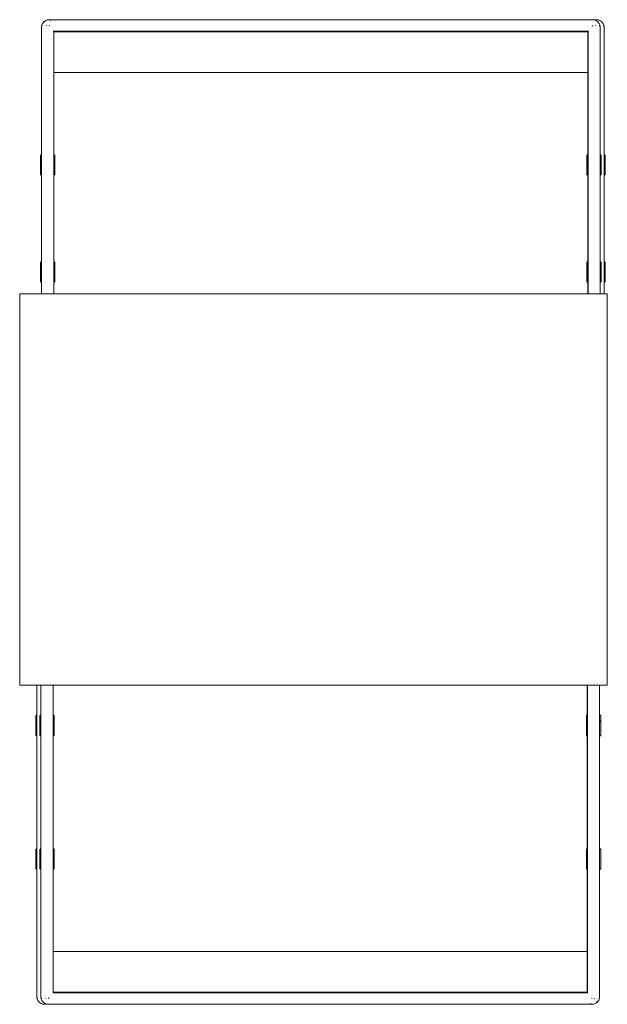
# Model space of a CAD drawing. Header units: millimetres. Extents: x 6161 to 8965, y -9035 to -5431.
# Tile 51 of 256: x 7474 to 7518, y -7972 to -7898. Entities that reach past the tile are written whole.
import ezdxf

# ---------------------------------------------------------------- set-up
doc = ezdxf.new("R2010")
doc.units = ezdxf.units.MM
doc.layers.add('2d_2_WYMIAROWA', color=8, linetype='Continuous', lineweight=18)
doc.layers.add('MEBLE PKN', color=150, linetype='Continuous', lineweight=20)

# ---------------------------------------------------------------- blocks, each defined once
blk = doc.blocks.new('WYSPA KASOWA')
at = {"layer": '2d_2_WYMIAROWA'}
for p, q in [((-198.285, 80.128), (-198.237, 80.201)), ((-198.237, 80.201), (-198.177, 80.266)), ((-198.177, 80.266), (-198.107, 80.322)), ((-198.092, 80.254), (-198.114, 80.24)), ((-198.107, 80.322), (-198.029, 80.367)), ((-198.029, 80.367), (-197.928, 80.406)), ((-197.928, 80.406), (-197.796, 80.427)), ((-197.796, 80.427), (-156.768, 80.427)), ((-197.709, 80.374), (-197.625, 80.406)), ((-197.625, 80.406), (-197.572, 80.415)), ((-156.768, 80.427), (-156.637, 80.406)), ((-156.768, 80.427), (-156.466, 80.427)), ((-156.637, 80.406), (-156.535, 80.367)), ((-156.535, 80.367), (-156.457, 80.322)), ((-156.466, 80.427), (-156.334, 80.406)), ((-156.457, 80.322), (-156.387, 80.266)), ((-156.387, 80.266), (-156.328, 80.201)), ((-156.334, 80.406), (-156.233, 80.367)), ((-156.328, 80.201), (-156.279, 80.128)), ((-156.233, 80.367), (-156.154, 80.322)), ((-156.154, 80.322), (-156.085, 80.266)), ((-156.085, 80.266), (-156.025, 80.201)), ((-156.025, 80.201), (-155.977, 80.128)), ((-198.352, 79.858), (-198.357, 79.783)), ((-198.357, 79.783), (-198.357, 70.261)), ((-198.35, 79.864), (-198.352, 79.858)), ((-198.35, 59.747), (-198.352, 79.858)), ((-198.35, 79.912), (-198.328, 80.034)), ((-198.35, 79.864), (-198.35, 79.912)), ((-198.328, 80.034), (-198.285, 80.128)), ((-198.289, 80.043), (-198.303, 80.016)), ((-197.991, 79.998), (-197.978, 80.012)), ((-197.978, 80.012), (-197.965, 80.022)), ((-197.77, 79.983), (-197.763, 79.984)), ((-197.763, 79.984), (-197.761, 79.958)), ((-197.758, 79.922), (-197.757, 79.92)), ((-197.467, 79.56), (-197.436, 79.56)), ((-197.436, 79.56), (-197.436, 79.577)), ((-197.436, 79.56), (-157.128, 79.56)), ((-197.436, 59.747), (-197.436, 79.56)), ((-157.138, 79.509), (-197.427, 79.509)), ((-197.427, 79.509), (-197.427, 76.44)), ((-157.138, 76.44), (-157.138, 79.509)), ((-157.128, 79.577), (-157.128, 79.56)), ((-157.128, 79.56), (-157.128, 59.747)), ((-156.807, 79.92), (-156.802, 79.984)), ((-156.802, 79.984), (-156.789, 79.982)), ((-156.588, 80.013), (-156.586, 80.012)), ((-156.586, 80.012), (-156.574, 79.998)), ((-156.279, 80.128), (-156.237, 80.034)), ((-156.255, 80.003), (-156.262, 80.016)), ((-156.229, 79.932), (-156.255, 80.003)), ((-156.237, 80.034), (-156.214, 79.912)), ((-156.226, 79.917), (-156.229, 79.932)), ((-156.214, 79.912), (-156.214, 79.864)), ((-156.213, 79.858), (-156.214, 79.864)), ((-156.213, 79.858), (-156.214, 59.747)), ((-156.208, 79.783), (-156.213, 79.858)), ((-156.208, 79.783), (-156.208, 70.261)), ((-155.977, 80.128), (-155.934, 80.034)), ((-155.952, 80.003), (-155.959, 80.016)), ((-155.926, 79.932), (-155.952, 80.003)), ((-155.934, 80.034), (-155.912, 79.912)), ((-155.923, 79.917), (-155.926, 79.932)), ((-155.912, 79.912), (-155.912, 79.864)), ((-155.91, 79.858), (-155.912, 79.864)), ((-155.91, 79.858), (-155.912, 59.747)), ((-155.905, 79.783), (-155.91, 79.858)), ((-155.905, 79.783), (-155.905, 70.261)), ((-157.138, 76.44), (-197.427, 76.44)), ((-197.427, 76.44), (-197.427, 70.261)), ((-157.138, 70.261), (-157.138, 76.44)), ((-198.363, 70.261), (-198.44, 70.189)), ((-198.44, 70.189), (-198.44, 68.741)), ((-198.363, 70.261), (-198.357, 70.261)), ((-198.357, 70.261), (-198.357, 69.109)), ((-197.356, 70.189), (-197.427, 70.261)), ((-197.427, 68.669), (-197.427, 70.261)), ((-197.356, 68.741), (-197.356, 70.189)), ((-157.144, 70.261), (-157.221, 70.189)), ((-157.221, 70.189), (-157.221, 68.741)), ((-157.144, 70.261), (-157.138, 70.261)), ((-157.138, 69.109), (-157.138, 70.261)), ((-156.136, 70.189), (-156.208, 70.261)), ((-156.208, 70.261), (-156.208, 69.109)), ((-156.136, 69.181), (-156.136, 70.189)), ((-155.834, 70.189), (-155.905, 70.261)), ((-155.905, 70.261), (-155.905, 69.109)), ((-155.834, 69.181), (-155.834, 70.189)), ((-198.357, 69.109), (-198.363, 69.109)), ((-198.357, 69.109), (-198.357, 68.669)), ((-157.138, 69.109), (-157.144, 69.109)), ((-157.138, 69.109), (-157.138, 68.669)), ((-156.208, 69.109), (-156.136, 69.181)), ((-156.208, 68.669), (-156.208, 69.109)), ((-156.136, 69.181), (-156.136, 68.741)), ((-155.905, 69.109), (-155.834, 69.181)), ((-155.905, 68.669), (-155.905, 69.109)), ((-155.834, 69.181), (-155.834, 68.741)), ((-198.363, 68.669), (-198.44, 68.741)), ((-198.357, 68.669), (-198.363, 68.669)), ((-198.357, 62.194), (-198.357, 68.669)), ((-197.427, 68.669), (-197.356, 68.741)), ((-197.427, 68.669), (-197.427, 62.194)), ((-157.144, 68.669), (-157.221, 68.741)), ((-157.138, 68.669), (-157.144, 68.669)), ((-157.138, 62.194), (-157.138, 68.669)), ((-156.208, 68.669), (-156.136, 68.741)), ((-156.208, 62.194), (-156.208, 68.669)), ((-155.905, 68.669), (-155.834, 68.741)), ((-155.905, 62.194), (-155.905, 68.669)), ((-198.363, 62.194), (-198.44, 62.122)), ((-198.44, 62.122), (-198.44, 61.113)), ((-198.363, 62.194), (-198.357, 62.194)), ((-198.357, 62.194), (-198.357, 61.041)), ((-197.356, 62.122), (-197.427, 62.194)), ((-197.427, 62.194), (-197.427, 60.602)), ((-197.356, 60.674), (-197.356, 62.122)), ((-157.144, 62.194), (-157.221, 62.122)), ((-157.221, 62.122), (-157.221, 60.674)), ((-157.144, 62.194), (-157.138, 62.194)), ((-157.138, 62.194), (-157.138, 61.041)), ((-156.136, 62.122), (-156.208, 62.194)), ((-156.208, 60.602), (-156.208, 62.194)), ((-156.136, 60.674), (-156.136, 62.122)), ((-155.834, 62.122), (-155.905, 62.194)), ((-155.905, 60.602), (-155.905, 62.194)), ((-155.834, 60.674), (-155.834, 62.122)), ((-198.44, 61.113), (-198.44, 60.674)), ((-198.363, 61.041), (-198.44, 61.113)), ((-198.357, 61.041), (-198.363, 61.041)), ((-198.357, 61.041), (-198.357, 60.602)), ((-157.138, 61.041), (-157.144, 61.041)), ((-157.138, 61.041), (-157.138, 60.602)), ((-198.363, 60.602), (-198.44, 60.674)), ((-198.357, 60.602), (-198.363, 60.602)), ((-198.357, 60.602), (-198.357, 59.747)), ((-197.427, 60.602), (-197.356, 60.674)), ((-197.427, 60.602), (-197.427, 59.747)), ((-157.144, 60.602), (-157.221, 60.674)), ((-157.138, 60.602), (-157.144, 60.602)), ((-157.138, 59.747), (-157.138, 60.602)), ((-156.208, 60.602), (-156.136, 60.674)), ((-156.208, 59.747), (-156.208, 60.602)), ((-155.905, 60.602), (-155.834, 60.674)), ((-155.905, 59.747), (-155.905, 60.602)), ((-200, 59.747), (-200, 30.253)), ((-200, 59.747), (-198.357, 59.747)), ((-198.357, 59.747), (-198.35, 59.747)), ((-198.35, 59.747), (-197.436, 59.747)), ((-197.436, 59.747), (-197.427, 59.747)), ((-197.427, 59.747), (-157.138, 59.747)), ((-157.138, 59.747), (-157.128, 59.747)), ((-157.128, 59.747), (-156.214, 59.747)), ((-156.214, 59.747), (-156.208, 59.747)), ((-156.208, 59.747), (-155.912, 59.747)), ((-155.912, 59.747), (-155.905, 59.747)), ((-155.905, 59.747), (-155.674, 59.747)), ((-155.674, 30.253), (-155.674, 59.747)), ((-200, 30.253), (-198.703, 30.253)), ((-198.703, 30.253), (-198.703, 28.001)), ((-198.703, 30.253), (-198.697, 30.253)), ((-198.698, 6.745), (-198.697, 30.253)), ((-198.697, 30.253), (-198.401, 30.253)), ((-198.401, 30.253), (-198.401, 28.001)), ((-198.401, 30.253), (-198.394, 30.253)), ((-198.395, 6.745), (-198.394, 30.253)), ((-198.394, 30.253), (-197.48, 30.253)), ((-197.48, 7.043), (-197.48, 30.253)), ((-197.48, 30.253), (-197.471, 30.253)), ((-197.471, 30.253), (-197.471, 28.001)), ((-197.471, 30.253), (-157.181, 30.253)), ((-157.181, 28.001), (-157.181, 30.253)), ((-157.181, 30.253), (-157.172, 30.253)), ((-157.172, 30.253), (-157.172, 7.043)), ((-157.172, 30.253), (-156.258, 30.253)), ((-156.258, 30.253), (-156.257, 6.745)), ((-156.258, 30.253), (-156.252, 30.253)), ((-156.252, 30.253), (-155.674, 30.253)), ((-156.252, 28.001), (-156.252, 30.253)), ((-198.703, 28.001), (-198.775, 27.929)), ((-198.775, 27.929), (-198.775, 26.481)), ((-198.703, 28.001), (-198.703, 26.409)), ((-198.401, 28.001), (-198.472, 27.929)), ((-198.472, 27.929), (-198.472, 26.481)), ((-198.401, 28.001), (-198.401, 26.409)), ((-197.471, 28.001), (-197.465, 28.001)), ((-197.471, 27.562), (-197.471, 28.001)), ((-197.471, 27.562), (-197.465, 27.562)), ((-197.471, 26.409), (-197.471, 27.562)), ((-197.465, 28.001), (-197.387, 27.929)), ((-197.387, 26.481), (-197.387, 27.929)), ((-157.181, 28.001), (-157.253, 27.929)), ((-157.253, 27.929), (-157.253, 26.481)), ((-157.181, 26.409), (-157.181, 28.001)), ((-156.252, 28.001), (-156.246, 28.001)), ((-156.252, 27.562), (-156.252, 28.001)), ((-156.252, 27.562), (-156.246, 27.562)), ((-156.252, 26.409), (-156.252, 27.562)), ((-156.246, 28.001), (-156.168, 27.929)), ((-156.246, 27.562), (-156.168, 27.49)), ((-156.168, 27.49), (-156.168, 27.929)), ((-156.168, 26.481), (-156.168, 27.49)), ((-198.775, 26.481), (-198.703, 26.409)), ((-198.703, 26.409), (-198.703, 17.934)), ((-198.472, 26.481), (-198.401, 26.409)), ((-198.401, 26.409), (-198.401, 17.934)), ((-197.465, 26.409), (-197.471, 26.409)), ((-197.471, 26.409), (-197.471, 17.934)), ((-197.465, 26.409), (-197.387, 26.481)), ((-157.253, 26.481), (-157.181, 26.409)), ((-157.181, 17.934), (-157.181, 26.409)), ((-156.246, 26.409), (-156.252, 26.409)), ((-156.252, 26.409), (-156.252, 17.934)), ((-156.246, 26.409), (-156.168, 26.481)), ((-198.703, 17.934), (-198.775, 17.862)), ((-198.775, 17.422), (-198.775, 17.862)), ((-198.703, 17.934), (-198.703, 17.494)), ((-198.401, 17.934), (-198.472, 17.862)), ((-198.472, 17.422), (-198.472, 17.862)), ((-198.401, 17.934), (-198.401, 17.494)), ((-197.471, 17.934), (-197.465, 17.934)), ((-197.471, 17.494), (-197.471, 17.934)), ((-197.465, 17.934), (-197.387, 17.862)), ((-197.387, 16.414), (-197.387, 17.862)), ((-157.181, 17.934), (-157.253, 17.862)), ((-157.253, 17.862), (-157.253, 16.414)), ((-157.181, 17.934), (-157.181, 16.342)), ((-156.252, 17.934), (-156.246, 17.934)), ((-156.252, 17.494), (-156.252, 17.934)), ((-156.246, 17.934), (-156.168, 17.862)), ((-156.168, 16.414), (-156.168, 17.862)), ((-198.703, 17.494), (-198.775, 17.422)), ((-198.775, 17.422), (-198.775, 16.414)), ((-198.703, 16.342), (-198.703, 17.494)), ((-198.401, 17.494), (-198.472, 17.422)), ((-198.472, 17.422), (-198.472, 16.414)), ((-198.401, 16.342), (-198.401, 17.494)), ((-197.471, 17.494), (-197.465, 17.494)), ((-197.471, 17.494), (-197.471, 16.342)), ((-156.252, 17.494), (-156.246, 17.494)), ((-156.252, 16.342), (-156.252, 17.494)), ((-198.775, 16.414), (-198.703, 16.342)), ((-198.703, 6.82), (-198.703, 16.342)), ((-198.472, 16.414), (-198.401, 16.342)), ((-198.401, 6.82), (-198.401, 16.342)), ((-197.465, 16.342), (-197.471, 16.342)), ((-197.471, 16.342), (-197.471, 10.163)), ((-197.465, 16.342), (-197.387, 16.414)), ((-157.253, 16.414), (-157.181, 16.342)), ((-157.181, 10.163), (-157.181, 16.342)), ((-156.246, 16.342), (-156.252, 16.342)), ((-156.252, 6.82), (-156.252, 16.342)), ((-156.246, 16.342), (-156.168, 16.414)), ((-197.471, 10.163), (-157.181, 10.163)), ((-197.471, 10.163), (-197.471, 7.094)), ((-157.181, 7.094), (-157.181, 10.163)), ((-198.703, 6.82), (-198.698, 6.745)), ((-198.698, 6.745), (-198.697, 6.739)), ((-198.697, 6.691), (-198.697, 6.739)), ((-198.674, 6.568), (-198.697, 6.691)), ((-198.685, 6.686), (-198.682, 6.671)), ((-198.401, 6.82), (-198.395, 6.745)), ((-198.395, 6.745), (-198.394, 6.739)), ((-198.394, 6.691), (-198.394, 6.739)), ((-198.372, 6.568), (-198.394, 6.691)), ((-198.383, 6.686), (-198.379, 6.671)), ((-197.801, 6.683), (-197.807, 6.619)), ((-197.48, 7.025), (-197.48, 7.043)), ((-157.172, 7.043), (-197.48, 7.043)), ((-197.471, 7.094), (-157.181, 7.094)), ((-157.141, 7.043), (-157.172, 7.043)), ((-157.172, 7.043), (-157.172, 7.025)), ((-156.851, 6.68), (-156.851, 6.683)), ((-156.258, 6.691), (-156.28, 6.568)), ((-156.258, 6.739), (-156.257, 6.745)), ((-156.258, 6.739), (-156.258, 6.691)), ((-156.257, 6.745), (-156.252, 6.82)), ((-198.682, 6.671), (-198.656, 6.599)), ((-198.632, 6.474), (-198.674, 6.568)), ((-198.656, 6.599), (-198.649, 6.586)), ((-198.584, 6.402), (-198.632, 6.474)), ((-198.524, 6.337), (-198.584, 6.402)), ((-198.454, 6.281), (-198.524, 6.337)), ((-198.376, 6.236), (-198.454, 6.281)), ((-198.379, 6.671), (-198.353, 6.599)), ((-198.275, 6.196), (-198.376, 6.236)), ((-198.329, 6.474), (-198.372, 6.568)), ((-198.353, 6.599), (-198.346, 6.586)), ((-198.281, 6.402), (-198.329, 6.474)), ((-198.221, 6.337), (-198.281, 6.402)), ((-198.143, 6.176), (-198.275, 6.196)), ((-198.151, 6.281), (-198.221, 6.337)), ((-198.073, 6.236), (-198.151, 6.281)), ((-197.84, 6.176), (-198.143, 6.176)), ((-197.972, 6.196), (-198.073, 6.236)), ((-198.022, 6.591), (-198.034, 6.605)), ((-198.02, 6.589), (-198.022, 6.591)), ((-197.84, 6.176), (-197.972, 6.196)), ((-156.812, 6.176), (-197.84, 6.176)), ((-197.807, 6.619), (-197.819, 6.621)), ((-156.983, 6.196), (-157.036, 6.188)), ((-156.9, 6.229), (-156.983, 6.196)), ((-156.845, 6.619), (-156.848, 6.644)), ((-156.838, 6.62), (-156.845, 6.619)), ((-156.68, 6.196), (-156.812, 6.176)), ((-156.579, 6.236), (-156.68, 6.196)), ((-156.63, 6.591), (-156.644, 6.58)), ((-156.618, 6.605), (-156.63, 6.591)), ((-156.501, 6.281), (-156.579, 6.236)), ((-156.517, 6.349), (-156.494, 6.363)), ((-156.431, 6.337), (-156.501, 6.281)), ((-156.371, 6.402), (-156.431, 6.337)), ((-156.323, 6.474), (-156.371, 6.402)), ((-156.28, 6.568), (-156.323, 6.474)), ((-156.32, 6.56), (-156.306, 6.586))]:
    blk.add_line(p, q, dxfattribs=at)

msp = doc.modelspace()

# ---------------------------------------------------------------- block references
at = {"layer": 'MEBLE PKN'}
msp.add_blockref('WYSPA KASOWA', (7673.617, -7978.112), dxfattribs=at)

doc.saveas('drawing.dxf')
